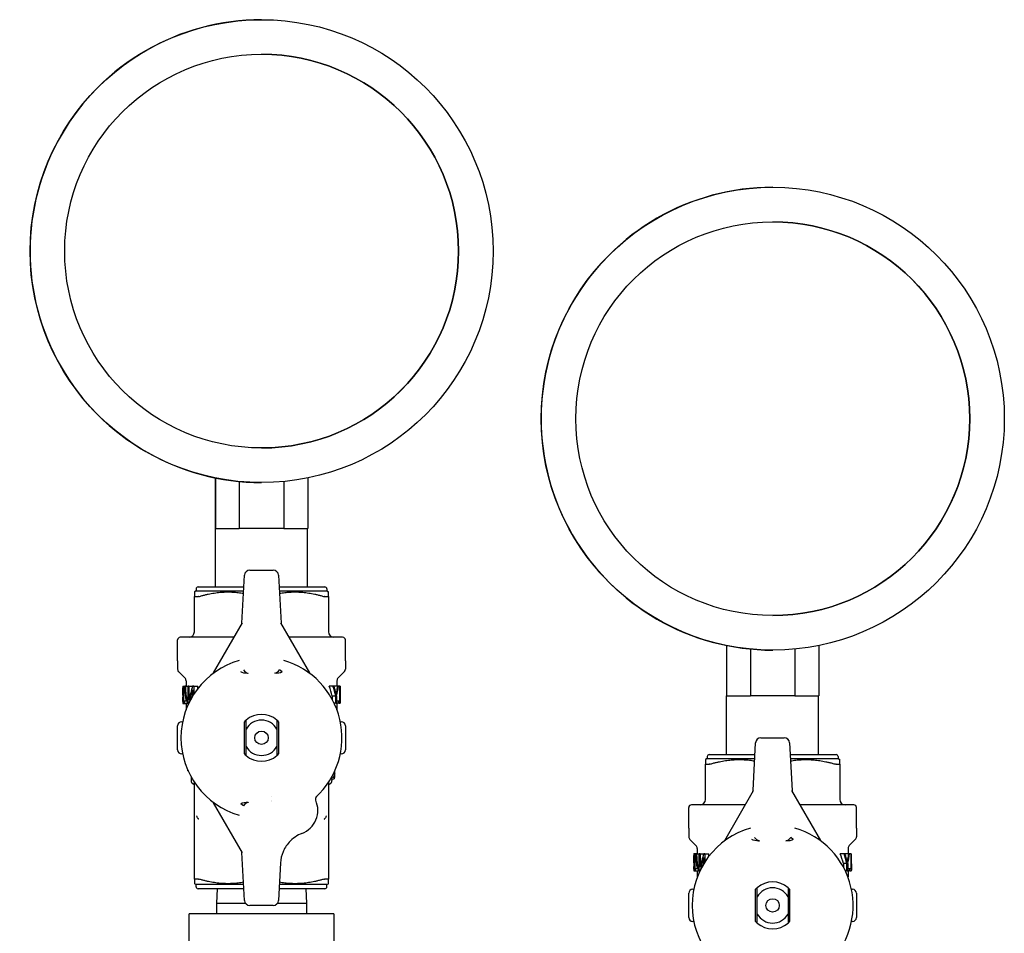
# Model space of a CAD drawing. Header units: inches. Extents: x 24 to 1128, y -94 to 748.
# Tile 107 of 256: x 480.57 to 486.35, y 207.15 to 212.52. Entities that reach past the tile are written whole.
import ezdxf

# ---------------------------------------------------------------- set-up
doc = ezdxf.new("R2010")
doc.units = ezdxf.units.IN
doc.header["$LTSCALE"] = 32
doc.header["$MEASUREMENT"] = 0
doc.layers.add('Visible (ANSI)', color=7, linetype='Continuous', lineweight=30)

msp = doc.modelspace()

# ---------------------------------------------------------------- linework, layer by layer
at = {"layer": 'Visible (ANSI)'}
for p, q in [((481.99077, 212.51746), (481.9911, 212.51746)), ((484.99082, 211.53346), (484.99117, 211.53346)), ((481.71918, 209.82688), (481.71918, 209.53046)), ((481.71941, 209.82683), (481.71941, 209.53046)), ((481.85953, 209.80582), (481.85953, 209.53046)), ((481.99077, 209.79946), (481.9911, 209.79946)), ((482.12153, 209.80574), (482.12153, 209.53046)), ((482.26141, 209.82662), (482.26141, 209.53046)), ((481.71941, 209.53046), (481.71918, 209.53046)), ((481.71941, 209.53046), (481.85953, 209.53046)), ((481.72029, 209.18646), (481.72029, 209.53046)), ((482.12153, 209.53046), (481.85953, 209.53046)), ((482.12153, 209.53046), (482.26141, 209.53046)), ((482.26029, 209.18646), (482.26029, 209.53046)), ((481.92171, 209.28489), (482.05887, 209.28489)), ((481.87561, 208.9747), (481.8903, 209.25508)), ((482.09028, 209.25508), (482.10497, 208.9747)), ((481.60643, 209.16284), (481.59659, 209.15716)), ((481.59659, 209.15716), (481.59659, 209.13001)), ((481.60643, 209.17465), (481.60643, 209.16284)), ((481.60643, 209.16284), (481.88547, 209.16284)), ((481.61824, 209.18646), (481.88671, 209.18646)), ((482.09387, 209.18646), (482.36234, 209.18646)), ((482.09511, 209.16284), (482.37415, 209.16284)), ((482.37415, 209.17465), (482.37415, 209.16284)), ((482.37415, 209.16284), (482.38399, 209.15716)), ((482.38399, 209.13001), (482.38399, 209.15716)), ((481.59659, 208.92268), (481.59659, 209.13001)), ((481.61507, 209.12875), (481.59888, 209.12875)), ((482.3817, 209.12875), (482.36552, 209.12875)), ((482.38399, 209.13001), (482.38399, 208.92268)), ((481.70941, 208.68249), (481.87865, 208.97562)), ((482.10193, 208.97562), (482.27118, 208.68249)), ((481.49817, 208.75339), (481.49817, 208.87544)), ((481.8299, 208.89119), (481.51391, 208.89119)), ((482.46667, 208.89119), (482.15068, 208.89119)), ((482.48242, 208.75339), (482.48242, 208.87544)), ((484.71917, 208.84289), (484.71917, 208.54646)), ((484.71942, 208.84284), (484.71942, 208.54646)), ((484.85955, 208.82182), (484.85955, 208.54646)), ((484.99082, 208.81546), (484.99117, 208.81546)), ((485.12155, 208.82173), (485.12155, 208.54646)), ((485.26142, 208.8426), (485.26142, 208.54646)), ((481.49817, 208.75339), (481.49817, 208.70412)), ((482.48242, 208.75339), (482.48242, 208.70412)), ((481.54046, 208.65204), (481.50508, 208.68742)), ((482.11154, 208.68774), (482.09631, 208.69942)), ((482.44012, 208.65204), (482.4755, 208.68742)), ((481.54738, 208.63534), (481.54738, 208.60418)), ((482.4332, 208.63534), (482.4332, 208.60379)), ((481.52769, 208.60418), (481.52769, 208.5933)), ((481.52773, 208.60485), (481.54738, 208.60485)), ((481.53169, 208.52498), (481.53169, 208.60318)), ((481.5332, 208.60318), (481.53169, 208.60318)), ((481.5332, 208.60318), (481.54122, 208.60318)), ((481.5332, 208.60318), (481.5332, 208.5028)), ((481.54404, 208.60318), (481.54122, 208.60318)), ((481.54404, 208.60318), (481.55975, 208.60318)), ((481.55975, 208.50318), (481.55975, 208.60318)), ((481.5642, 208.60318), (481.55975, 208.60318)), ((481.5642, 208.60318), (481.5642, 208.52467)), ((481.5642, 208.60318), (481.58566, 208.60318)), ((481.58566, 208.60138), (481.58566, 208.60318)), ((481.59296, 208.60318), (481.58623, 208.60318)), ((481.58666, 208.54616), (481.58666, 208.58168)), ((481.59296, 208.60318), (481.61606, 208.60318)), ((481.59296, 208.60318), (481.59296, 208.55622)), ((481.61606, 208.58899), (481.61606, 208.60318)), ((482.40953, 208.60379), (482.3877, 208.60379)), ((482.41669, 208.60379), (482.40953, 208.60379)), ((482.43804, 208.60379), (482.41767, 208.60379)), ((482.44209, 208.60379), (482.43804, 208.60379)), ((482.45098, 208.60379), (482.44209, 208.60379)), ((482.45098, 208.5156), (482.45098, 208.60379)), ((482.45203, 208.60379), (482.45098, 208.60379)), ((482.4522, 208.60379), (482.45203, 208.60379)), ((482.45203, 208.60379), (482.45203, 208.50379)), ((481.52769, 208.55056), (481.52769, 208.53872)), ((481.52769, 208.51405), (481.52769, 208.50322)), ((481.52771, 208.53831), (481.52939, 208.53831)), ((481.52778, 208.52871), (481.52939, 208.52871)), ((481.52811, 208.52772), (481.52941, 208.52772)), ((481.52939, 208.53976), (481.53169, 208.53976)), ((481.52939, 208.52787), (481.52939, 208.53976)), ((481.53841, 208.50447), (481.53841, 208.51629)), ((481.54971, 208.51629), (481.53841, 208.51629)), ((481.55429, 208.514), (481.55429, 208.50447)), ((481.55429, 208.514), (481.55975, 208.514)), ((482.40568, 208.54616), (482.40568, 208.5257)), ((482.42661, 208.54616), (482.40568, 208.54616)), ((482.42661, 208.50379), (482.42661, 208.54616)), ((482.43125, 208.54616), (482.43125, 208.50379)), ((482.44331, 208.5156), (482.43125, 208.5156)), ((482.44331, 208.50379), (482.44331, 208.5156)), ((482.45098, 208.5156), (482.44331, 208.5156)), ((482.45289, 208.54509), (482.45289, 208.50843)), ((484.71942, 208.54646), (484.71917, 208.54646)), ((484.71942, 208.54646), (484.85955, 208.54646)), ((484.72029, 208.20246), (484.72029, 208.54646)), ((485.12155, 208.54646), (484.85955, 208.54646)), ((485.12155, 208.54646), (485.26142, 208.54646)), ((485.26029, 208.20246), (485.26029, 208.54646)), ((481.52772, 208.5028), (481.5322, 208.5028)), ((481.5322, 208.5028), (481.5332, 208.5028)), ((481.5332, 208.5028), (481.55314, 208.5028)), ((481.53841, 208.50447), (481.55429, 208.50447)), ((481.54738, 208.5028), (481.54738, 208.4679)), ((481.55314, 208.5028), (481.55314, 208.50447)), ((481.55429, 208.50447), (481.55975, 208.50447)), ((481.55975, 208.50318), (481.56347, 208.50318)), ((482.42661, 208.50379), (482.41682, 208.50379)), ((482.42661, 208.50379), (482.43125, 208.50379)), ((482.44331, 208.50379), (482.43125, 208.50379)), ((482.4332, 208.50379), (482.4332, 208.4679)), ((482.44331, 208.50379), (482.45203, 208.50379)), ((482.45255, 208.50379), (482.45203, 208.50379)), ((482.45255, 208.50379), (482.45289, 208.50379)), ((481.52179, 208.39513), (481.5274, 208.39513)), ((481.89029, 208.20583), (481.89029, 208.39544)), ((482.09029, 208.39544), (482.09029, 208.20583)), ((482.45319, 208.39513), (482.4588, 208.39513)), ((481.49817, 208.22977), (481.49817, 208.3715)), ((481.89974, 208.2501), (481.89974, 208.35118)), ((482.08084, 208.35118), (482.08084, 208.2501)), ((482.48242, 208.3715), (482.48242, 208.22977)), ((484.92171, 208.30089), (485.05887, 208.30089)), ((484.87561, 207.9907), (484.8903, 208.27108)), ((485.09028, 208.27108), (485.10497, 207.9907)), ((481.5274, 208.20615), (481.52179, 208.20615)), ((482.4588, 208.20615), (482.45319, 208.20615)), ((484.60643, 208.17884), (484.59659, 208.17316)), ((484.59659, 208.17316), (484.59659, 208.14601)), ((484.60643, 208.19065), (484.60643, 208.17884)), ((484.60643, 208.17884), (484.88547, 208.17884)), ((484.61824, 208.20246), (484.88671, 208.20246)), ((485.09387, 208.20246), (485.36234, 208.20246)), ((485.09511, 208.17884), (485.37415, 208.17884)), ((485.37415, 208.19065), (485.37415, 208.17884)), ((485.37415, 208.17884), (485.38399, 208.17316)), ((485.38399, 208.14601), (485.38399, 208.17316)), ((481.55771, 208.10764), (481.559, 208.10764)), ((481.559, 208.10764), (481.55907, 208.10764)), ((484.59659, 207.93868), (484.59659, 208.14601)), ((484.61507, 208.14475), (484.59888, 208.14475)), ((485.3817, 208.14475), (485.36552, 208.14475)), ((485.38399, 208.14601), (485.38399, 207.93868)), ((481.57691, 208.07192), (481.57691, 208.0505)), ((482.41008, 208.05688), (482.39499, 208.05688)), ((482.40368, 208.05688), (482.40368, 208.0505)), ((481.59262, 208.02778), (481.58872, 208.03004)), ((481.59659, 208.01237), (481.59659, 208.03949)), ((481.59659, 207.47101), (481.59659, 208.01237)), ((482.38399, 208.03949), (482.38399, 208.01237)), ((482.38399, 208.01237), (482.38399, 207.47101)), ((482.38796, 208.02778), (482.39187, 208.03004)), ((484.70941, 207.69849), (484.87865, 207.99162)), ((485.10193, 207.99162), (485.27118, 207.69849)), ((482.04935, 207.95621), (482.04935, 207.9562)), ((482.04935, 207.93481), (482.04935, 207.93479)), ((481.87865, 207.62565), (481.70941, 207.91879)), ((481.88428, 207.90185), (481.86904, 207.91353)), ((482.04935, 207.92777), (482.04935, 207.92771)), ((484.49817, 207.76939), (484.49817, 207.89144)), ((484.8299, 207.90719), (484.51391, 207.90719)), ((485.46667, 207.90719), (485.15068, 207.90719)), ((485.48242, 207.76939), (485.48242, 207.89144)), ((484.49817, 207.76939), (484.49817, 207.72012)), ((485.48242, 207.76939), (485.48242, 207.72012)), ((484.54046, 207.66804), (484.50508, 207.70342)), ((485.11154, 207.70374), (485.09631, 207.71542)), ((485.44012, 207.66804), (485.4755, 207.70342)), ((484.54738, 207.65134), (484.54738, 207.62018)), ((485.4332, 207.65134), (485.4332, 207.61979)), ((481.8903, 207.34619), (481.87561, 207.62657)), ((484.52769, 207.62018), (484.52769, 207.6093)), ((484.52773, 207.62085), (484.54738, 207.62085)), ((484.53169, 207.54098), (484.53169, 207.61918)), ((484.5332, 207.61918), (484.53169, 207.61918)), ((484.5332, 207.61918), (484.54122, 207.61918)), ((484.5332, 207.61918), (484.5332, 207.5188)), ((484.54404, 207.61918), (484.54122, 207.61918)), ((484.54404, 207.61918), (484.55975, 207.61918)), ((484.55975, 207.51918), (484.55975, 207.61918)), ((484.5642, 207.61918), (484.55975, 207.61918)), ((484.5642, 207.61918), (484.5642, 207.54067)), ((484.5642, 207.61918), (484.58566, 207.61918)), ((484.58566, 207.61738), (484.58566, 207.61918)), ((484.59296, 207.61918), (484.58623, 207.61918)), ((484.58666, 207.56216), (484.58666, 207.59768)), ((484.59296, 207.61918), (484.61606, 207.61918)), ((484.59296, 207.61918), (484.59296, 207.57222)), ((484.61606, 207.60499), (484.61606, 207.61918)), ((485.40953, 207.61979), (485.3877, 207.61979)), ((485.41669, 207.61979), (485.40953, 207.61979)), ((485.43804, 207.61979), (485.41767, 207.61979)), ((485.44209, 207.61979), (485.43804, 207.61979)), ((485.45098, 207.61979), (485.44209, 207.61979)), ((485.45098, 207.5316), (485.45098, 207.61979)), ((485.45203, 207.61979), (485.45098, 207.61979)), ((485.4522, 207.61979), (485.45203, 207.61979)), ((485.45203, 207.61979), (485.45203, 207.51979)), ((482.10181, 207.56623), (482.09028, 207.34619)), ((484.52769, 207.56656), (484.52769, 207.55472)), ((484.52769, 207.53005), (484.52769, 207.51922)), ((484.52771, 207.55431), (484.52939, 207.55431)), ((484.52778, 207.54471), (484.52939, 207.54471)), ((484.52811, 207.54372), (484.52941, 207.54372)), ((484.52939, 207.55576), (484.53169, 207.55576)), ((484.52939, 207.54387), (484.52939, 207.55576)), ((484.53841, 207.52047), (484.53841, 207.53229)), ((484.54971, 207.53229), (484.53841, 207.53229)), ((484.55429, 207.53), (484.55429, 207.52047)), ((484.55429, 207.53), (484.55975, 207.53)), ((485.40568, 207.56216), (485.40568, 207.5417)), ((485.42661, 207.56216), (485.40568, 207.56216)), ((485.42661, 207.51979), (485.42661, 207.56216)), ((485.43125, 207.56216), (485.43125, 207.51979)), ((485.44331, 207.5316), (485.43125, 207.5316)), ((485.44331, 207.51979), (485.44331, 207.5316)), ((485.45098, 207.5316), (485.44331, 207.5316)), ((485.45289, 207.56109), (485.45289, 207.52443)), ((481.59659, 207.47101), (481.59659, 207.44411)), ((481.59936, 207.47253), (481.61452, 207.47253)), ((482.36606, 207.47253), (482.38122, 207.47253)), ((482.38399, 207.44411), (482.38399, 207.47101)), ((484.52772, 207.5188), (484.5322, 207.5188)), ((484.5322, 207.5188), (484.5332, 207.5188)), ((484.5332, 207.5188), (484.55314, 207.5188)), ((484.53841, 207.52047), (484.55429, 207.52047)), ((484.54738, 207.5188), (484.54738, 207.4839)), ((484.55314, 207.5188), (484.55314, 207.52047)), ((484.55429, 207.52047), (484.55975, 207.52047)), ((484.55975, 207.51918), (484.56347, 207.51918)), ((485.42661, 207.51979), (485.41682, 207.51979)), ((485.42661, 207.51979), (485.43125, 207.51979)), ((485.44331, 207.51979), (485.43125, 207.51979)), ((485.4332, 207.51979), (485.4332, 207.4839)), ((485.44331, 207.51979), (485.45203, 207.51979)), ((485.45255, 207.51979), (485.45203, 207.51979)), ((485.45255, 207.51979), (485.45289, 207.51979)), ((481.60643, 207.43843), (481.59659, 207.44411)), ((481.60643, 207.42662), (481.60643, 207.43843)), ((481.88547, 207.43843), (481.60643, 207.43843)), ((481.88671, 207.41481), (481.61824, 207.41481)), ((481.72941, 207.41481), (481.72674, 207.32953)), ((482.36234, 207.41481), (482.09387, 207.41481)), ((482.37415, 207.43843), (482.09511, 207.43843)), ((482.25117, 207.41481), (482.25384, 207.32953)), ((482.37415, 207.43843), (482.38399, 207.44411)), ((482.37415, 207.42662), (482.37415, 207.43843)), ((484.49817, 207.24577), (484.49817, 207.3875)), ((484.52179, 207.41113), (484.5274, 207.41113)), ((484.89029, 207.22183), (484.89029, 207.41144)), ((484.89974, 207.2661), (484.89974, 207.36718)), ((485.08084, 207.36718), (485.08084, 207.2661)), ((485.09029, 207.41144), (485.09029, 207.22183)), ((485.45319, 207.41113), (485.4588, 207.41113)), ((485.48242, 207.3875), (485.48242, 207.24577)), ((481.72674, 207.32953), (481.72674, 207.26775)), ((481.72674, 207.32953), (481.89613, 207.32953)), ((482.05887, 207.31639), (481.92171, 207.31639)), ((482.08445, 207.32953), (482.25384, 207.32953)), ((482.25384, 207.32953), (482.25384, 207.26775)), ((481.56529, 206.96275), (481.56529, 207.26775)), ((481.62779, 207.26775), (481.56529, 207.26775)), ((482.35279, 207.26775), (481.62779, 207.26775)), ((482.41529, 207.26775), (482.35279, 207.26775)), ((482.41529, 207.26775), (482.41529, 206.96275)), ((484.5274, 207.22215), (484.52179, 207.22215)), ((485.4588, 207.22215), (485.45319, 207.22215))]:
    msp.add_line(p, q, dxfattribs=at)
for centre in [(481.99029, 208.30064), (484.99029, 207.31664)]:
    msp.add_circle(centre, 0.03937, dxfattribs=at)
for centre, radius, start, end in [((481.61824, 209.17465), 0.01181, 90, 180), ((482.36234, 209.17465), 0.01181, 0, 90), ((481.56509, 208.92268), 0.0315, 270, 0), ((482.41549, 208.92268), 0.0315, 180, 270), ((481.51391, 208.87544), 0.01575, 90, 180), ((482.46667, 208.87544), 0.01575, 0, 90), ((481.99029, 208.30064), 0.47244, 106.017801, 253.982199), ((481.99029, 208.30064), 0.47244, 312.399531, 73.982199), ((481.52179, 208.70412), 0.02362, 180, 225), ((482.4588, 208.70412), 0.02362, 315, 0), ((481.52376, 208.63534), 0.02362, 0, 45), ((481.69236, 208.69233), 0.01969, 307.257624, 330), ((482.28822, 208.69233), 0.01969, 210, 232.742376), ((482.45683, 208.63534), 0.02362, 135, 180), ((481.571, 208.4679), 0.02362, 180, 186.085477), ((482.40958, 208.4679), 0.02362, 353.914523, 0), ((481.52179, 208.3715), 0.02362, 90, 180), ((481.99029, 208.30064), 0.1378, 131.082333, 136.5283), ((481.99029, 208.30064), 0.1378, 48.917667, 131.082333), ((481.99029, 208.30064), 0.1037, 29.166746, 150.833254), ((481.99029, 208.30064), 0.1378, 43.4717, 48.917667), ((482.4588, 208.3715), 0.02362, 0, 90), ((481.52179, 208.22977), 0.02362, 180, 270), ((481.99029, 208.30064), 0.1037, 209.166746, 330.833254), ((482.4588, 208.22977), 0.02362, 270, 0), ((481.99029, 208.30064), 0.1378, 223.4717, 228.917667), ((481.99029, 208.30064), 0.1378, 228.917667, 311.082333), ((481.99029, 208.30064), 0.1378, 311.082333, 316.5283), ((484.61824, 208.19065), 0.01181, 90, 180), ((485.36234, 208.19065), 0.01181, 0, 90), ((481.60053, 208.0505), 0.02362, 180, 240), ((482.38006, 208.0505), 0.02362, 300, 0), ((482.17533, 207.87544), 0.14567, 291.047117, 23.585978), ((484.56509, 207.93868), 0.0315, 270, 0), ((485.41549, 207.93868), 0.0315, 180, 270), ((481.69236, 207.90894), 0.01969, 30, 52.742376), ((484.51391, 207.89144), 0.01575, 90, 180), ((485.46667, 207.89144), 0.01575, 0, 90), ((484.99029, 207.31664), 0.47244, 106.017801, 253.982199), ((484.99029, 207.31664), 0.47244, 312.399531, 73.982199), ((484.52179, 207.72012), 0.02362, 180, 225), ((485.4588, 207.72012), 0.02362, 315, 0), ((484.52376, 207.65134), 0.02362, 0, 45), ((484.69236, 207.70833), 0.01969, 307.257624, 330), ((485.28822, 207.70833), 0.01969, 210, 232.742376), ((485.45683, 207.65134), 0.02362, 135, 180), ((484.571, 207.4839), 0.02362, 180, 186.085477), ((485.40958, 207.4839), 0.02362, 353.914523, 0), ((481.61824, 207.42662), 0.01181, 180, 270), ((482.36234, 207.42662), 0.01181, 270, 0), ((484.99029, 207.31664), 0.1378, 131.082333, 136.5283), ((484.99029, 207.31664), 0.1378, 48.917667, 131.082333), ((484.99029, 207.31664), 0.1037, 29.166746, 150.833254), ((484.99029, 207.31664), 0.1378, 43.4717, 48.917667), ((484.52179, 207.3875), 0.02362, 90, 180), ((485.4588, 207.3875), 0.02362, 0, 90), ((484.52179, 207.24577), 0.02362, 180, 270), ((484.99029, 207.31664), 0.1037, 209.166746, 330.833254), ((485.4588, 207.24577), 0.02362, 270, 0), ((484.99029, 207.31664), 0.1378, 223.4717, 228.917667), ((484.99029, 207.31664), 0.1378, 228.917667, 311.082333), ((484.99029, 207.31664), 0.1378, 311.082333, 316.5283)]:
    msp.add_arc(centre, radius, start, end, dxfattribs=at)
for centre, major_axis, ratio, start_param, end_param in [((481.99077, 211.15846), (0, 1.359), 0.9999996, 0, 3.1415927), ((481.99105, 211.15846), (0.00003, -1.156), 0.9999996, 0, 3.1415452), ((484.99082, 210.17446), (0, 1.359), 0.9999995, 0, 3.1415927), ((484.99111, 210.17446), (0.00003, -1.156), 0.9999995, 0, 3.141541), ((481.9218, 209.25335), (-0.02174, 0.02291), 0.9974002, 5.5252668, 7.0411038), ((482.05879, 209.25335), (0.02174, 0.02291), 0.9974002, 5.5252668, 7.0411038), ((481.85592, 208.97563), (0.00991, 0.01716), 0.9934029, 4.712389, 5.1863105), ((482.12466, 208.97563), (-0.00991, 0.01716), 0.9934029, 1.0968748, 1.5707963), ((481.89455, 208.75658), (0.03105, -0.07632), 0.480891, 5.9029137, 5.9671366), ((481.99029, 208.21129), (0, -0.80486), 0.5747573, 4.2038526, 4.3124533), ((481.99029, 208.18847), (0, -0.80486), 0.5747573, 4.2019653, 4.3046013), ((481.99029, 208.33451), (0, -0.60991), 0.7261905, 1.925187, 2.0280601), ((481.99029, 208.33451), (0, -0.63702), 0.7261905, 1.9094868, 2.0072272), ((481.99029, 208.34512), (0, -0.66704), 0.6935065, 1.9217417, 1.9690157), ((481.99029, 208.77369), (0, 0.64721), 0.6843434, 4.4434761, 4.4467515), ((481.99029, 208.74524), (0, 0.65861), 0.702381, 4.4053209, 4.4959269), ((481.99029, 208.77369), (0, 0.67597), 0.6843434, 4.4118823, 4.4583109), ((481.99029, 208.54509), (0, 1.07803), 0.4291159, 4.6740661, 4.7668645), ((481.99029, 208.52956), (-0.4626, 0), 0.0942029, 0.0194654, 0.0422142), ((481.99029, 208.50843), (0, 1.14782), 0.4030227, 4.7083464, 4.712389), ((484.9218, 208.26935), (-0.02174, 0.02291), 0.9974002, 5.5252668, 7.0411038), ((485.05879, 208.26935), (0.02174, 0.02291), 0.9974002, 5.5252668, 7.0411038), ((484.85592, 207.99163), (0.00991, 0.01716), 0.9934029, 4.712389, 5.1863105), ((485.12466, 207.99163), (-0.00991, 0.01716), 0.9934029, 1.0968748, 1.5707963), ((484.89455, 207.77258), (0.03105, -0.07632), 0.480891, 5.9029137, 5.9671366), ((481.85592, 207.62565), (0.00991, -0.01716), 0.9934029, 1.0968748, 1.5707963), ((484.99029, 207.22729), (0, -0.80486), 0.5747573, 4.2038526, 4.3124533), ((484.99029, 207.20447), (0, -0.80486), 0.5747573, 4.2019653, 4.3046013), ((484.99029, 207.35051), (0, -0.60991), 0.7261905, 1.925187, 2.0280601), ((484.99029, 207.35051), (0, -0.63702), 0.7261905, 1.9094868, 2.0072272), ((484.99029, 207.36112), (0, -0.66704), 0.6935065, 1.9217417, 1.9690157), ((484.99029, 207.78969), (0, 0.64721), 0.6843434, 4.4434761, 4.4467515), ((484.99029, 207.76124), (0, 0.65861), 0.702381, 4.4053209, 4.4959269), ((484.99029, 207.78969), (0, 0.67597), 0.6843434, 4.4118823, 4.4583109), ((484.99029, 207.56109), (0, 1.07803), 0.4291159, 4.6740661, 4.7668645), ((484.99029, 207.54556), (-0.4626, 0), 0.0942029, 0.0194654, 0.0422142), ((484.99029, 207.52443), (0, 1.14782), 0.4030227, 4.7083464, 4.712389), ((481.9218, 207.34792), (-0.02174, -0.02291), 0.9974002, 5.5252668, 7.0411038), ((482.05879, 207.34792), (0.02174, -0.02291), 0.9974002, 5.5252668, 7.0411038)]:
    msp.add_ellipse(centre, major_axis=major_axis, ratio=ratio, start_param=start_param, end_param=end_param, dxfattribs=at)
for centre, major_axis, ratio in [((481.9911, 211.15846), (0, 1.359), 0.9999996), ((481.9911, 211.15846), (0, 1.156), 0.9999996), ((484.99117, 210.17446), (0, 1.359), 0.9999995), ((484.99117, 210.17446), (0, 1.156), 0.9999995)]:
    msp.add_ellipse(centre, major_axis=major_axis, ratio=ratio, dxfattribs=at)
for points, weights in [([(481.6219, 209.13001), (481.75846, 209.17093), (481.88475, 209.14915)], [1.08836347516, 1.18938209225, 1.13338502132]), ([(482.09583, 209.14915), (482.22212, 209.17093), (482.35868, 209.13001)], [1.13338502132, 1.18938209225, 1.08836347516]), ([(481.89974, 208.35118), (481.89974, 208.37407), (481.89974, 208.4045)], [1, 1.02531027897, 1]), ([(482.08084, 208.4045), (482.08084, 208.37407), (482.08084, 208.35118)], [1, 1.02531027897, 1]), ([(481.89974, 208.19677), (481.89974, 208.2272), (481.89974, 208.2501)], [1, 1.02531027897, 1]), ([(482.08084, 208.2501), (482.08084, 208.2272), (482.08084, 208.19677)], [1, 1.02531027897, 1]), ([(484.6219, 208.14601), (484.75846, 208.18693), (484.88475, 208.16515)], [1.08836347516, 1.18938209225, 1.13338502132]), ([(485.09583, 208.16515), (485.22212, 208.18693), (485.35868, 208.14601)], [1.13338502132, 1.18938209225, 1.08836347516]), ([(481.88475, 207.45213), (481.7588, 207.4304), (481.62275, 207.47101)], [1.23326957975, 1.2940281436, 1.18490489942]), ([(482.35783, 207.47101), (482.22178, 207.4304), (482.09583, 207.45213)], [1.18490489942, 1.2940281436, 1.23326957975]), ([(484.89974, 207.36718), (484.89974, 207.39007), (484.89974, 207.4205)], [1, 1.02531027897, 1]), ([(485.08084, 207.4205), (485.08084, 207.39007), (485.08084, 207.36718)], [1, 1.02531027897, 1]), ([(484.89974, 207.21277), (484.89974, 207.2432), (484.89974, 207.2661)], [1, 1.02531027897, 1]), ([(485.08084, 207.2661), (485.08084, 207.2432), (485.08084, 207.21277)], [1, 1.02531027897, 1])]:
    msp.add_rational_spline(points, weights, degree=2, dxfattribs=at)
for points, knots in [([(481.59888, 209.12875), (481.59765, 209.12875), (481.59685, 209.12906), (481.59661, 209.12976), (481.59659, 209.12988), (481.59659, 209.13001)], [-0.241402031, -0.241402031, -0.241402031, -0.241402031, -0.221337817, -0.221337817, -0.217652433, -0.217652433, -0.217652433, -0.217652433]), ([(481.6219, 209.13001), (481.62147, 209.12988), (481.62105, 209.12976), (481.61841, 209.12906), (481.61647, 209.12875), (481.61507, 209.12875)], [-0.107486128, -0.107486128, -0.107486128, -0.107486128, -0.103800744, -0.103800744, -0.08373653, -0.08373653, -0.08373653, -0.08373653]), ([(482.36552, 209.12875), (482.36412, 209.12875), (482.36217, 209.12906), (482.35953, 209.12976), (482.35911, 209.12988), (482.35868, 209.13001)], [-0.241402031, -0.241402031, -0.241402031, -0.241402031, -0.221337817, -0.221337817, -0.217652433, -0.217652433, -0.217652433, -0.217652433]), ([(482.38399, 209.13001), (482.38399, 209.12988), (482.38397, 209.12976), (482.38373, 209.12906), (482.38294, 209.12875), (482.3817, 209.12875)], [-0.107486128, -0.107486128, -0.107486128, -0.107486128, -0.103800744, -0.103800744, -0.08373653, -0.08373653, -0.08373653, -0.08373653]), ([(481.91266, 208.6794), (481.9126, 208.67939), (481.91254, 208.67939), (481.91097, 208.67927), (481.90945, 208.67919), (481.90791, 208.67914)], [-0.163785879, -0.163785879, -0.163785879, -0.163785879, -0.163171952, -0.163171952, -0.147495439, -0.147495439, -0.147495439, -0.147495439]), ([(482.06857, 208.67935), (482.06841, 208.67936), (482.06826, 208.67937), (482.06807, 208.67939), (482.06804, 208.67939), (482.068, 208.67939)], [-0.00160609, -0.00160609, -0.00160609, -0.00160609, 0, 0, 0.0003512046, 0.0003512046, 0.0003512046, 0.0003512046]), ([(481.52773, 208.60485), (481.52769, 208.60485), (481.52768, 208.60437), (481.5277, 208.6033), (481.52771, 208.60281), (481.52772, 208.60221), (481.52774, 208.60151), (481.52775, 208.60121), (481.52775, 208.60089), (481.52776, 208.60055), (481.52778, 208.59985), (481.5278, 208.59908), (481.52782, 208.59824), (481.52788, 208.59584), (481.52794, 208.59297), (481.528, 208.58984), (481.52801, 208.58934), (481.52802, 208.58878), (481.52803, 208.58816), (481.52804, 208.58734), (481.52805, 208.58644), (481.52807, 208.58544), (481.52808, 208.58439), (481.5281, 208.58324), (481.52811, 208.58198), (481.52812, 208.58156), (481.52812, 208.58113), (481.52812, 208.58069), (481.52816, 208.5774), (481.52817, 208.57407), (481.52817, 208.57071)], [-0.18394129, -0.18394129, -0.18394129, -0.18394129, -0.1446096, -0.1446096, -0.1446096, -0.1265118, -0.1265118, -0.1265118, -0.11877333, -0.11877333, -0.11877333, -0.10277824, -0.10277824, -0.10277824, -0.05669184, -0.05669184, -0.05669184, -0.04927785, -0.04927785, -0.04927785, -0.03945169, -0.03945169, -0.03945169, -0.02909064, -0.02909064, -0.02909064, -0.02562011, -0.02562011, -0.02562011, 0, 0, 0, 0]), ([(481.52781, 208.57147), (481.52781, 208.5756), (481.52779, 208.57987), (481.52774, 208.587), (481.52772, 208.58912), (481.5277, 208.59162), (481.52769, 208.59258), (481.52769, 208.5933)], [0, 0, 0, 0, 0.031504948, 0.031504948, 0.058574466, 0.058574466, 0.079835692, 0.079835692, 0.079835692, 0.079835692]), ([(481.52769, 208.55056), (481.52769, 208.55126), (481.5277, 208.55218), (481.52771, 208.5533), (481.52771, 208.55365), (481.52772, 208.55404), (481.52772, 208.55449), (481.52772, 208.55469), (481.52772, 208.5549), (481.52773, 208.55512), (481.52773, 208.55564), (481.52774, 208.55622), (481.52774, 208.55687), (481.52775, 208.55748), (481.52775, 208.55816), (481.52776, 208.55891), (481.52777, 208.56074), (481.52779, 208.56271), (481.52779, 208.56471), (481.5278, 208.56693), (481.52781, 208.56921), (481.52781, 208.57147)], [0.017132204, 0.017132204, 0.017132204, 0.017132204, 0.029343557, 0.029343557, 0.029343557, 0.033141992, 0.033141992, 0.033141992, 0.034790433, 0.034790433, 0.034790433, 0.038674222, 0.038674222, 0.038674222, 0.042354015, 0.042354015, 0.042354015, 0.051300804, 0.051300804, 0.051300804, 0.061238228, 0.061238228, 0.061238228, 0.061238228]), ([(481.52817, 208.57071), (481.52817, 208.56768), (481.52816, 208.56465), (481.52811, 208.55898), (481.52808, 208.55635), (481.52795, 208.54941), (481.52787, 208.54647), (481.52778, 208.54263), (481.52773, 208.541), (481.52769, 208.53881), (481.52769, 208.53831), (481.52771, 208.53831)], [-0.088185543, -0.088185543, -0.088185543, -0.088185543, -0.075642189, -0.075642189, -0.06420958, -0.06420958, -0.043905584, -0.043905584, -0.021740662, -0.021740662, 0, 0, 0, 0]), ([(481.54971, 208.51629), (481.54796, 208.52356), (481.54658, 208.53188), (481.54446, 208.54759), (481.54319, 208.55874), (481.54184, 208.58097), (481.54126, 208.59252), (481.54122, 208.60318)], [-0.41637785, -0.41637785, -0.41637785, -0.41637785, -0.2393824, -0.2393824, -0.08124408, -0.08124408, 0, 0, 0, 0]), ([(481.54404, 208.60318), (481.54417, 208.59555), (481.54442, 208.58789), (481.54486, 208.58043), (481.54495, 208.57883), (481.54505, 208.57724), (481.54516, 208.57566)], [-0.070652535, -0.070652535, -0.070652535, -0.070652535, -0.012432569, -0.012432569, -0.012432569, 0, 0, 0, 0]), ([(481.54516, 208.57566), (481.54631, 208.55943), (481.54795, 208.54699), (481.55053, 208.53035), (481.55221, 208.52133), (481.55429, 208.514)], [-0.14303718, -0.14303718, -0.14303718, -0.14303718, -0.07317999, -0.07317999, 0, 0, 0, 0]), ([(481.54739, 208.60318), (481.54739, 208.60334), (481.54738, 208.6035), (481.54738, 208.60385), (481.54738, 208.60402), (481.54738, 208.60418)], [0.1077591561, 0.1077591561, 0.1077591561, 0.1077591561, 0.1107979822, 0.1107979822, 0.1151095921, 0.1151095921, 0.1151095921, 0.1151095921]), ([(482.42469, 208.57444), (482.42515, 208.5726), (482.42561, 208.57072), (482.42606, 208.56883), (482.4265, 208.56693), (482.42694, 208.56502), (482.42736, 208.5631), (482.42761, 208.56199), (482.42785, 208.56087), (482.42808, 208.55975), (482.42829, 208.55879), (482.42849, 208.55781), (482.42868, 208.55684)], [-0.053569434, -0.053569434, -0.053569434, -0.053569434, -0.036254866, -0.036254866, -0.036254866, -0.018930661, -0.018930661, -0.018930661, -0.008801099, -0.008801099, -0.008801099, 0, 0, 0, 0]), ([(482.42868, 208.55684), (482.42961, 208.56148), (482.43055, 208.56604), (482.4315, 208.57051), (482.43172, 208.57154), (482.43194, 208.57258), (482.43216, 208.5736)], [-0.051353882, -0.051353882, -0.051353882, -0.051353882, -0.009668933, -0.009668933, -0.009668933, 0, 0, 0, 0]), ([(481.52811, 208.52772), (481.52809, 208.52485), (481.52807, 208.52198), (481.52803, 208.51925), (481.528, 208.5168), (481.52796, 208.51448), (481.52791, 208.51236), (481.52789, 208.51155), (481.52787, 208.51075), (481.52786, 208.50997), (481.52785, 208.50979), (481.52785, 208.50961), (481.52784, 208.50943), (481.52782, 208.50869), (481.52781, 208.50799), (481.52779, 208.50734), (481.52778, 208.50705), (481.52777, 208.50676), (481.52777, 208.50648), (481.52773, 208.50524), (481.52771, 208.50433), (481.5277, 208.50372), (481.52769, 208.50307), (481.52769, 208.5028), (481.52772, 208.5028)], [-0.10539916, -0.10539916, -0.10539916, -0.10539916, -0.08037115, -0.08037115, -0.08037115, -0.05794167, -0.05794167, -0.05794167, -0.04930982, -0.04930982, -0.04930982, -0.04729179, -0.04729179, -0.04729179, -0.03901285, -0.03901285, -0.03901285, -0.03523223, -0.03523223, -0.03523223, -0.01816774, -0.01816774, -0.01816774, 0, 0, 0, 0]), ([(481.52769, 208.51405), (481.52769, 208.51462), (481.5277, 208.51537), (481.5277, 208.51628), (481.52771, 208.51685), (481.52771, 208.51746), (481.52772, 208.51812)], [-0.016710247, -0.016710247, -0.016710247, -0.016710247, -0.006414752, -0.006414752, -0.006414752, 0, 0, 0, 0]), ([(481.52772, 208.51812), (481.52773, 208.51912), (481.52774, 208.52029), (481.52774, 208.52145), (481.52775, 208.52292), (481.52776, 208.52451), (481.52777, 208.52606), (481.52777, 208.52693), (481.52778, 208.52782), (481.52778, 208.52871)], [-0.028653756, -0.028653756, -0.028653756, -0.028653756, -0.01901365, -0.01901365, -0.01901365, -0.006882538, -0.006882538, -0.006882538, 0, 0, 0, 0]), ([(481.52834, 208.53831), (481.52832, 208.53664), (481.52831, 208.53499), (481.52827, 208.53161), (481.52825, 208.53006), (481.52823, 208.52871)], [-0.048588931, -0.048588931, -0.048588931, -0.048588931, -0.042377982, -0.042377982, -0.035264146, -0.035264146, -0.035264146, -0.035264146]), ([(481.52939, 208.53976), (481.52987, 208.53736), (481.53047, 208.53349), (481.53107, 208.52962), (481.5314, 208.5274), (481.53169, 208.52498)], [-0.04965234, -0.04965234, -0.04965234, -0.04965234, -0.025092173, -0.025092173, 0, 0, 0, 0]), ([(481.5322, 208.5028), (481.53191, 208.50762), (481.53145, 208.51207), (481.5307, 208.51865), (481.53009, 208.52345), (481.52939, 208.52787)], [-0.16669924, -0.16669924, -0.16669924, -0.16669924, -0.07078209, -0.07078209, 0, 0, 0, 0]), ([(484.59888, 208.14475), (484.59765, 208.14475), (484.59685, 208.14506), (484.59661, 208.14576), (484.59659, 208.14588), (484.59659, 208.14601)], [-0.241402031, -0.241402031, -0.241402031, -0.241402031, -0.221337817, -0.221337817, -0.217652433, -0.217652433, -0.217652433, -0.217652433]), ([(484.6219, 208.14601), (484.62147, 208.14588), (484.62105, 208.14576), (484.61841, 208.14506), (484.61647, 208.14475), (484.61507, 208.14475)], [-0.107486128, -0.107486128, -0.107486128, -0.107486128, -0.103800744, -0.103800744, -0.08373653, -0.08373653, -0.08373653, -0.08373653]), ([(485.36552, 208.14475), (485.36412, 208.14475), (485.36217, 208.14506), (485.35953, 208.14576), (485.35911, 208.14588), (485.35868, 208.14601)], [-0.241402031, -0.241402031, -0.241402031, -0.241402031, -0.221337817, -0.221337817, -0.217652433, -0.217652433, -0.217652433, -0.217652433]), ([(485.38399, 208.14601), (485.38399, 208.14588), (485.38397, 208.14576), (485.38373, 208.14506), (485.38294, 208.14475), (485.3817, 208.14475)], [-0.107486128, -0.107486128, -0.107486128, -0.107486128, -0.103800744, -0.103800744, -0.08373653, -0.08373653, -0.08373653, -0.08373653]), ([(482.41008, 208.05688), (482.40769, 208.05688), (482.40534, 208.05759), (482.40252, 208.05996), (482.40094, 208.06146), (482.39929, 208.06416)], [-0.58892816, -0.58892816, -0.58892816, -0.58892816, -0.28927934, -0.28927934, -0.14145101, -0.14145101, -0.14145101, -0.14145101]), ([(482.40374, 208.07203), (482.40384, 208.07196), (482.40394, 208.0719), (482.40582, 208.07067), (482.40793, 208.07014), (482.41008, 208.07014)], [0.35551523, 0.35551523, 0.35551523, 0.35551523, 0.38891799, 0.38891799, 1.00493394, 1.00493394, 1.00493394, 1.00493394]), ([(482.4198, 208.09103), (482.4198, 208.08817), (482.41977, 208.08532), (482.4196, 208.08), (482.41949, 208.07757), (482.41903, 208.07164), (482.41864, 208.06891), (482.41763, 208.06367), (482.41687, 208.06177), (482.41453, 208.05735), (482.41199, 208.05688), (482.41008, 208.05688)], [-0.11000258, -0.11000258, -0.11000258, -0.11000258, -0.10113971, -0.10113971, -0.09303168, -0.09303168, -0.08001801, -0.08001801, -0.05920615, -0.05920615, 0, 0, 0, 0]), ([(482.41008, 208.07014), (482.41223, 208.07014), (482.41382, 208.07067), (482.41558, 208.07248), (482.41619, 208.07339), (482.41672, 208.07494), (482.41719, 208.07633), (482.41786, 208.08065), (482.41806, 208.0825), (482.41832, 208.08665), (482.41838, 208.0888), (482.41838, 208.09103)], [0, 0, 0, 0, 0.06641604, 0.06641604, 0.1000561, 0.1000561, 0.10317313, 0.10317313, 0.10506877, 0.10506877, 0.10692561, 0.10692561, 0.10692561, 0.10692561]), ([(482.41838, 208.09103), (482.41838, 208.09219), (482.41837, 208.09334), (482.4183, 208.0956), (482.41825, 208.09667), (482.41813, 208.0985), (482.41807, 208.09925), (482.418, 208.09997)], [0, 0, 0, 0, 0.008863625, 0.008863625, 0.017483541, 0.017483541, 0.024006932, 0.024006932, 0.024006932, 0.024006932]), ([(482.41953, 208.10327), (482.41961, 208.10168), (482.41967, 208.10004), (482.41971, 208.09838), (482.41977, 208.09613), (482.4198, 208.09384), (482.4198, 208.09153), (482.4198, 208.09136), (482.4198, 208.09119), (482.4198, 208.09103)], [-0.031901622, -0.031901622, -0.031901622, -0.031901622, -0.0188753, -0.0188753, -0.0188753, -0.001286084, -0.001286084, -0.001286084, 0, 0, 0, 0]), ([(481.59659, 208.02096), (481.59659, 208.0214), (481.59655, 208.02184), (481.59641, 208.02268), (481.59631, 208.0231), (481.5959, 208.02429), (481.5955, 208.02504), (481.59437, 208.02654), (481.59356, 208.02726), (481.59265, 208.02778)], [0, 0, 0, 0, 0.003320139, 0.003320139, 0.006552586, 0.006552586, 0.012882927, 0.012882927, 0.020856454, 0.020856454, 0.020856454, 0.020856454]), ([(482.38793, 208.02778), (482.38721, 208.02737), (482.38655, 208.02682), (482.38544, 208.02558), (482.38497, 208.02486), (482.38431, 208.02332), (482.3841, 208.02249), (482.384, 208.02143), (482.38399, 208.0212), (482.38399, 208.02096)], [0, 0, 0, 0, 0.00634565, 0.00634565, 0.012724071, 0.012724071, 0.019088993, 0.019088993, 0.020862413, 0.020862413, 0.020862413, 0.020862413]), ([(482.31342, 207.95598), (482.31267, 207.95527), (482.31198, 207.95451), (482.31135, 207.95371), (482.31071, 207.95288), (482.31014, 207.95201), (482.30964, 207.95109), (482.3094, 207.95066), (482.30918, 207.95022), (482.30898, 207.94977), (482.30854, 207.94882), (482.30818, 207.94784), (482.3079, 207.94684), (482.30763, 207.94587), (482.30743, 207.94488), (482.30732, 207.94387), (482.30726, 207.94337), (482.30722, 207.94287), (482.3072, 207.94237), (482.30716, 207.94133), (482.3072, 207.94029), (482.30733, 207.93925), (482.30738, 207.93882), (482.30745, 207.93839), (482.30753, 207.93795), (482.30772, 207.93693), (482.308, 207.93593), (482.30835, 207.93495), (482.30849, 207.93454), (482.30866, 207.93413), (482.30883, 207.93373)], [0, 0, 0, 0, 0.007824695, 0.007824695, 0.007824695, 0.015810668, 0.015810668, 0.015810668, 0.019558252, 0.019558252, 0.019558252, 0.027528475, 0.027528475, 0.027528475, 0.035265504, 0.035265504, 0.035265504, 0.039109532, 0.039109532, 0.039109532, 0.047039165, 0.047039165, 0.047039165, 0.05037985, 0.05037985, 0.05037985, 0.058299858, 0.058299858, 0.058299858, 0.061648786, 0.061648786, 0.061648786, 0.061648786]), ([(481.91202, 207.92192), (481.91217, 207.92191), (481.91232, 207.9219), (481.91251, 207.92189), (481.91255, 207.92188), (481.91258, 207.92188)], [-0.00160609, -0.00160609, -0.00160609, -0.00160609, 0, 0, 0.0003512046, 0.0003512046, 0.0003512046, 0.0003512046]), ([(481.61453, 207.83139), (481.61374, 207.83309), (481.61308, 207.83492), (481.61248, 207.83685), (481.61179, 207.83903), (481.61116, 207.84138), (481.61059, 207.84352)], [0.000062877, 0.000062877, 0.000062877, 0.000062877, 0.017206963, 0.017206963, 0.017206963, 0.036596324, 0.036596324, 0.036596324, 0.036596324]), ([(481.61574, 207.82945), (481.6155, 207.82974), (481.61528, 207.83004), (481.61508, 207.83037), (481.61488, 207.83069), (481.6147, 207.83103), (481.61453, 207.83139)], [0.0000000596, 0.0000000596, 0.0000000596, 0.0000000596, 0.0036555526, 0.0036555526, 0.0036555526, 0.0073029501, 0.0073029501, 0.0073029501, 0.0073029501]), ([(481.62275, 207.82247), (481.62271, 207.8225), (481.62225, 207.8229), (481.62164, 207.82345), (481.62128, 207.82377), (481.62092, 207.82409), (481.62058, 207.82442), (481.61989, 207.82506), (481.61922, 207.8257), (481.61859, 207.82634), (481.61756, 207.82738), (481.6166, 207.82842), (481.61574, 207.82945)], [-0.032482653, -0.032482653, -0.032482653, -0.032482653, -0.025562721, -0.025562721, -0.025562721, -0.021459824, -0.021459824, -0.021459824, -0.013303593, -0.013303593, -0.013303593, 0, 0, 0, 0]), ([(482.35783, 207.82247), (482.35787, 207.8225), (482.35834, 207.8229), (482.35895, 207.82345), (482.35931, 207.82377), (482.35966, 207.82409), (482.36001, 207.82442), (482.3607, 207.82506), (482.36137, 207.82571), (482.362, 207.82635), (482.36303, 207.82739), (482.36398, 207.82842), (482.36484, 207.82945)], [0.00004264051, 0.00004264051, 0.00004264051, 0.00004264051, 0.00015922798, 0.00015922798, 0.00015922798, 0.00022837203, 0.00022837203, 0.00022837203, 0.00036581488, 0.00036581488, 0.00036581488, 0.00058897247, 0.00058897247, 0.00058897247, 0.00058897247]), ([(482.36606, 207.83139), (482.36588, 207.83103), (482.3657, 207.83069), (482.3655, 207.83037), (482.3653, 207.83004), (482.36508, 207.82974), (482.36484, 207.82945)], [0.0000434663, 0.0000434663, 0.0000434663, 0.0000434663, 0.0036915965, 0.0036915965, 0.0036915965, 0.0073474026, 0.0073474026, 0.0073474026, 0.0073474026]), ([(482.36999, 207.84352), (482.36943, 207.84142), (482.36879, 207.83904), (482.3681, 207.83685), (482.3675, 207.83492), (482.36684, 207.83309), (482.36606, 207.83139)], [-0.000337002, -0.000337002, -0.000337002, -0.000337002, 0.01766966, 0.01766966, 0.01766966, 0.033566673, 0.033566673, 0.033566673, 0.033566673]), ([(482.22765, 207.73949), (482.2134, 207.73401), (482.19979, 207.72684), (482.17458, 207.7096), (482.16296, 207.69953), (482.13433, 207.66804), (482.12339, 207.6474), (482.10815, 207.61087), (482.10299, 207.58867), (482.10181, 207.56623)], [-0.447442, -0.447442, -0.447442, -0.447442, -0.37452689, -0.37452689, -0.30161826, -0.30161826, -0.17124758, -0.17124758, -0.000001, -0.000001, -0.000001, -0.000001]), ([(484.91266, 207.6954), (484.9126, 207.69539), (484.91254, 207.69539), (484.91097, 207.69527), (484.90945, 207.69519), (484.90791, 207.69514)], [-0.163785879, -0.163785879, -0.163785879, -0.163785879, -0.163171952, -0.163171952, -0.147495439, -0.147495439, -0.147495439, -0.147495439]), ([(485.06793, 207.6954), (485.06796, 207.69539), (485.068, 207.69541), (485.06812, 207.69544), (485.06821, 207.69546), (485.0683, 207.69548)], [-0.0006139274, -0.0006139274, -0.0006139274, -0.0006139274, 0, 0, 0.0016288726, 0.0016288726, 0.0016288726, 0.0016288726]), ([(485.06857, 207.69535), (485.06841, 207.69536), (485.06826, 207.69537), (485.06807, 207.69539), (485.06804, 207.69539), (485.068, 207.69539)], [-0.00160609, -0.00160609, -0.00160609, -0.00160609, 0, 0, 0.0003512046, 0.0003512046, 0.0003512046, 0.0003512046]), ([(484.52773, 207.62085), (484.52769, 207.62085), (484.52768, 207.62037), (484.5277, 207.6193), (484.52771, 207.61881), (484.52772, 207.61821), (484.52774, 207.61751), (484.52775, 207.61721), (484.52775, 207.61689), (484.52776, 207.61655), (484.52778, 207.61585), (484.5278, 207.61508), (484.52782, 207.61424), (484.52788, 207.61184), (484.52794, 207.60897), (484.528, 207.60584), (484.52801, 207.60534), (484.52802, 207.60478), (484.52803, 207.60416), (484.52804, 207.60334), (484.52805, 207.60244), (484.52807, 207.60144), (484.52808, 207.60039), (484.5281, 207.59924), (484.52811, 207.59798), (484.52812, 207.59756), (484.52812, 207.59713), (484.52812, 207.59669), (484.52816, 207.5934), (484.52817, 207.59007), (484.52817, 207.58671)], [-0.18394129, -0.18394129, -0.18394129, -0.18394129, -0.1446096, -0.1446096, -0.1446096, -0.1265118, -0.1265118, -0.1265118, -0.11877333, -0.11877333, -0.11877333, -0.10277824, -0.10277824, -0.10277824, -0.05669184, -0.05669184, -0.05669184, -0.04927785, -0.04927785, -0.04927785, -0.03945169, -0.03945169, -0.03945169, -0.02909064, -0.02909064, -0.02909064, -0.02562011, -0.02562011, -0.02562011, 0, 0, 0, 0]), ([(484.52781, 207.58747), (484.52781, 207.5916), (484.52779, 207.59587), (484.52774, 207.603), (484.52772, 207.60512), (484.5277, 207.60762), (484.52769, 207.60858), (484.52769, 207.6093)], [0, 0, 0, 0, 0.031504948, 0.031504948, 0.058574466, 0.058574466, 0.079835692, 0.079835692, 0.079835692, 0.079835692]), ([(484.52769, 207.56656), (484.52769, 207.56726), (484.5277, 207.56818), (484.52771, 207.5693), (484.52771, 207.56965), (484.52772, 207.57004), (484.52772, 207.57049), (484.52772, 207.57069), (484.52772, 207.5709), (484.52773, 207.57112), (484.52773, 207.57164), (484.52774, 207.57222), (484.52774, 207.57287), (484.52775, 207.57348), (484.52775, 207.57416), (484.52776, 207.57491), (484.52777, 207.57674), (484.52779, 207.57871), (484.52779, 207.58071), (484.5278, 207.58293), (484.52781, 207.58521), (484.52781, 207.58747)], [0.017132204, 0.017132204, 0.017132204, 0.017132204, 0.029343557, 0.029343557, 0.029343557, 0.033141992, 0.033141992, 0.033141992, 0.034790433, 0.034790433, 0.034790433, 0.038674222, 0.038674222, 0.038674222, 0.042354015, 0.042354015, 0.042354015, 0.051300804, 0.051300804, 0.051300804, 0.061238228, 0.061238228, 0.061238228, 0.061238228]), ([(484.52817, 207.58671), (484.52817, 207.58368), (484.52816, 207.58065), (484.52811, 207.57498), (484.52808, 207.57235), (484.52795, 207.56541), (484.52787, 207.56247), (484.52778, 207.55863), (484.52773, 207.557), (484.52769, 207.55481), (484.52769, 207.55431), (484.52771, 207.55431)], [-0.088185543, -0.088185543, -0.088185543, -0.088185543, -0.075642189, -0.075642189, -0.06420958, -0.06420958, -0.043905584, -0.043905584, -0.021740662, -0.021740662, 0, 0, 0, 0]), ([(484.54971, 207.53229), (484.54796, 207.53956), (484.54658, 207.54788), (484.54446, 207.56359), (484.54319, 207.57474), (484.54184, 207.59697), (484.54126, 207.60852), (484.54122, 207.61918)], [-0.41637785, -0.41637785, -0.41637785, -0.41637785, -0.2393824, -0.2393824, -0.08124408, -0.08124408, 0, 0, 0, 0]), ([(484.54404, 207.61918), (484.54417, 207.61155), (484.54442, 207.60389), (484.54486, 207.59643), (484.54495, 207.59483), (484.54505, 207.59324), (484.54516, 207.59166)], [-0.070652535, -0.070652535, -0.070652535, -0.070652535, -0.012432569, -0.012432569, -0.012432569, 0, 0, 0, 0]), ([(484.54516, 207.59166), (484.54631, 207.57543), (484.54795, 207.56299), (484.55053, 207.54635), (484.55221, 207.53733), (484.55429, 207.53)], [-0.14303718, -0.14303718, -0.14303718, -0.14303718, -0.07317999, -0.07317999, 0, 0, 0, 0]), ([(484.54739, 207.61918), (484.54739, 207.61934), (484.54738, 207.6195), (484.54738, 207.61985), (484.54738, 207.62002), (484.54738, 207.62018)], [0.107759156, 0.107759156, 0.107759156, 0.107759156, 0.1107979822, 0.1107979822, 0.1151095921, 0.1151095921, 0.1151095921, 0.1151095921]), ([(485.42469, 207.59044), (485.42515, 207.5886), (485.42561, 207.58672), (485.42606, 207.58483), (485.4265, 207.58293), (485.42694, 207.58102), (485.42736, 207.5791), (485.42761, 207.57799), (485.42785, 207.57687), (485.42808, 207.57575), (485.42829, 207.57479), (485.42849, 207.57381), (485.42868, 207.57284)], [-0.053569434, -0.053569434, -0.053569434, -0.053569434, -0.036254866, -0.036254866, -0.036254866, -0.018930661, -0.018930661, -0.018930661, -0.008801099, -0.008801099, -0.008801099, 0, 0, 0, 0]), ([(485.42868, 207.57284), (485.42961, 207.57748), (485.43055, 207.58204), (485.4315, 207.58651), (485.43172, 207.58754), (485.43194, 207.58858), (485.43216, 207.5896)], [-0.051353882, -0.051353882, -0.051353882, -0.051353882, -0.009668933, -0.009668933, -0.009668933, 0, 0, 0, 0]), ([(484.52811, 207.54372), (484.52809, 207.54085), (484.52807, 207.53798), (484.52803, 207.53525), (484.528, 207.5328), (484.52796, 207.53048), (484.52791, 207.52836), (484.52789, 207.52755), (484.52787, 207.52675), (484.52786, 207.52597), (484.52785, 207.52579), (484.52785, 207.52561), (484.52784, 207.52543), (484.52782, 207.52469), (484.52781, 207.52399), (484.52779, 207.52334), (484.52778, 207.52305), (484.52777, 207.52276), (484.52777, 207.52248), (484.52773, 207.52124), (484.52771, 207.52033), (484.5277, 207.51972), (484.52769, 207.51907), (484.52769, 207.5188), (484.52772, 207.5188)], [-0.10539916, -0.10539916, -0.10539916, -0.10539916, -0.08037115, -0.08037115, -0.08037115, -0.05794167, -0.05794167, -0.05794167, -0.04930982, -0.04930982, -0.04930982, -0.04729179, -0.04729179, -0.04729179, -0.03901285, -0.03901285, -0.03901285, -0.03523223, -0.03523223, -0.03523223, -0.01816774, -0.01816774, -0.01816774, 0, 0, 0, 0]), ([(484.52769, 207.53005), (484.52769, 207.53062), (484.5277, 207.53137), (484.5277, 207.53228), (484.52771, 207.53285), (484.52771, 207.53346), (484.52772, 207.53412)], [-0.016710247, -0.016710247, -0.016710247, -0.016710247, -0.006414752, -0.006414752, -0.006414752, 0, 0, 0, 0]), ([(484.52772, 207.53412), (484.52773, 207.53512), (484.52774, 207.53629), (484.52774, 207.53745), (484.52775, 207.53892), (484.52776, 207.54051), (484.52777, 207.54206), (484.52777, 207.54293), (484.52778, 207.54382), (484.52778, 207.54471)], [-0.028653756, -0.028653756, -0.028653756, -0.028653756, -0.01901365, -0.01901365, -0.01901365, -0.006882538, -0.006882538, -0.006882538, 0, 0, 0, 0]), ([(484.52834, 207.55431), (484.52832, 207.55264), (484.52831, 207.55099), (484.52827, 207.54761), (484.52825, 207.54606), (484.52823, 207.54471)], [-0.048588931, -0.048588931, -0.048588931, -0.048588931, -0.042377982, -0.042377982, -0.035264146, -0.035264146, -0.035264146, -0.035264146]), ([(484.52939, 207.55576), (484.52987, 207.55336), (484.53047, 207.54949), (484.53107, 207.54562), (484.5314, 207.5434), (484.53169, 207.54098)], [-0.04965234, -0.04965234, -0.04965234, -0.04965234, -0.025092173, -0.025092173, 0, 0, 0, 0]), ([(484.5322, 207.5188), (484.53191, 207.52362), (484.53145, 207.52807), (484.5307, 207.53465), (484.53009, 207.53945), (484.52939, 207.54387)], [-0.16669924, -0.16669924, -0.16669924, -0.16669924, -0.07078209, -0.07078209, 0, 0, 0, 0]), ([(481.59659, 207.47101), (481.59659, 207.47116), (481.59661, 207.4713), (481.5969, 207.47216), (481.59787, 207.47253), (481.59936, 207.47253)], [-0.12974931, -0.12974931, -0.12974931, -0.12974931, -0.125334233, -0.125334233, -0.101107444, -0.101107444, -0.101107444, -0.101107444]), ([(481.61452, 207.47253), (481.6162, 207.47253), (481.61855, 207.47216), (481.62174, 207.4713), (481.62224, 207.47116), (481.62275, 207.47101)], [-0.28906892, -0.28906892, -0.28906892, -0.28906892, -0.264842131, -0.264842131, -0.260427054, -0.260427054, -0.260427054, -0.260427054]), ([(482.35783, 207.47101), (482.35834, 207.47116), (482.35885, 207.4713), (482.36204, 207.47216), (482.36438, 207.47253), (482.36606, 207.47253)], [-0.12974931, -0.12974931, -0.12974931, -0.12974931, -0.125334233, -0.125334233, -0.101107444, -0.101107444, -0.101107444, -0.101107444]), ([(482.38122, 207.47253), (482.38271, 207.47253), (482.38368, 207.47216), (482.38397, 207.4713), (482.38399, 207.47116), (482.38399, 207.47101)], [-0.28906892, -0.28906892, -0.28906892, -0.28906892, -0.264842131, -0.264842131, -0.260427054, -0.260427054, -0.260427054, -0.260427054])]:
    msp.add_open_spline(points, degree=3, knots=knots, dxfattribs=at)
for points in [[(481.90791, 208.67914), (481.89346, 208.67866), (481.87811, 208.68106), (481.86904, 208.68774)], [(481.88428, 208.69942), (481.8914, 208.68965), (481.90125, 208.68287), (481.90976, 208.68017)], [(482.0683, 208.67948), (482.07729, 208.68151), (482.08846, 208.68867), (482.09631, 208.69942)], [(482.11154, 208.68774), (482.10161, 208.68042), (482.08409, 208.67823), (482.06857, 208.67935)], [(482.06793, 208.6794), (482.06806, 208.67936), (482.06818, 208.67945), (482.0683, 208.67948)], [(482.068, 208.67939), (482.06798, 208.6794), (482.06795, 208.6794), (482.06793, 208.6794)], [(481.55771, 208.10764), (481.55773, 208.10862), (481.55775, 208.1096), (481.55777, 208.11057)], [(481.55901, 208.10777), (481.55901, 208.10773), (481.559, 208.10769), (481.559, 208.10764)], [(481.86904, 207.91353), (481.87897, 207.92085), (481.89649, 207.92304), (481.91202, 207.92192)], [(481.91228, 207.92179), (481.90329, 207.91977), (481.89212, 207.9126), (481.88428, 207.90185)], [(481.91266, 207.92187), (481.91252, 207.92191), (481.91241, 207.92182), (481.91228, 207.92179)], [(481.91258, 207.92188), (481.91261, 207.92188), (481.91263, 207.92188), (481.91266, 207.92187)], [(484.90791, 207.69514), (484.89346, 207.69466), (484.87811, 207.69706), (484.86904, 207.70374)], [(484.88428, 207.71542), (484.8914, 207.70565), (484.90125, 207.69887), (484.90976, 207.69617)], [(485.0683, 207.69548), (485.07729, 207.69751), (485.08846, 207.70467), (485.09631, 207.71542)], [(485.11154, 207.70374), (485.10161, 207.69642), (485.08409, 207.69423), (485.06857, 207.69535)], [(485.068, 207.69539), (485.06798, 207.6954), (485.06795, 207.6954), (485.06793, 207.6954)]]:
    msp.add_open_spline(points, degree=3, dxfattribs=at)

doc.saveas('drawing.dxf')
